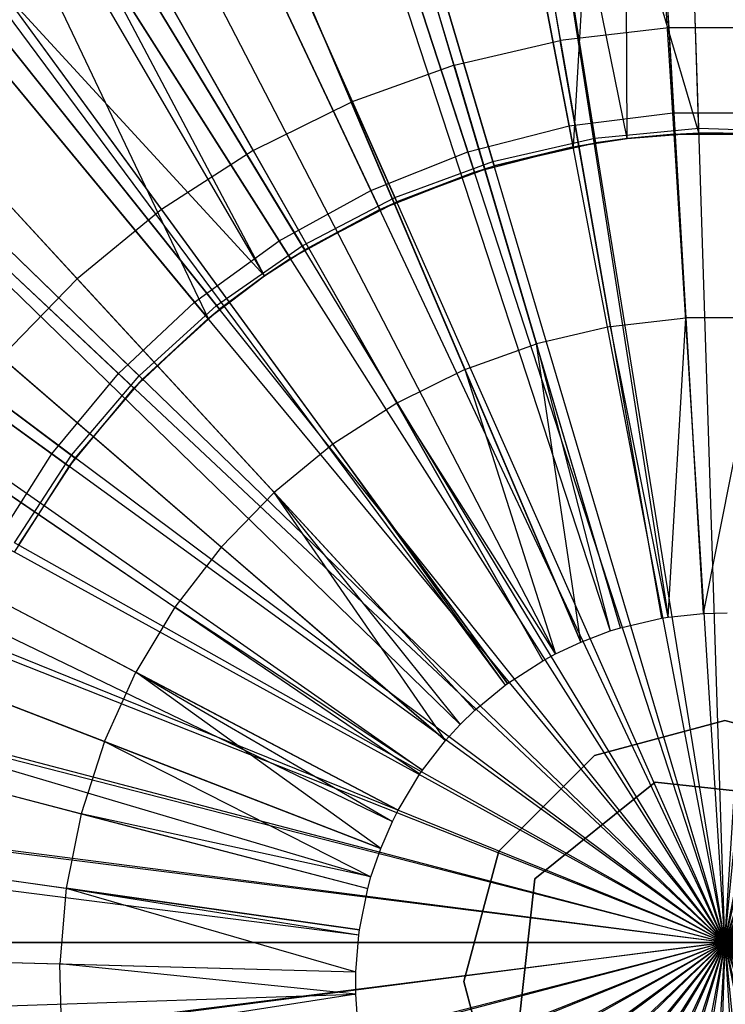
# Model space of a CAD drawing. Extents: x 0.2 to 40.1, y -6.7 to 6.7.
# Tile 135 of 256: x 13.051 to 13.394, y -3.436 to -2.958. Entities that reach past the tile are written whole.
import ezdxf

# ---------------------------------------------------------------- set-up
doc = ezdxf.new("R2010")
doc.units = 0
doc.header["$MEASUREMENT"] = 0
doc.layers.get('0').update_dxf_attribs({"color": 13, "linetype": 'CONTINUOUS'})

# ---------------------------------------------------------------- blocks, each defined once
blk = doc.blocks.new('SNOWBALL_XIV_PM3_STL')
at = {"color": 0}
for p, q in [((13.34148, -2.5409, 17.41894), (13.38302, -3.24637, 17.63547)), ((13.34148, -2.5409, 17.41894), (13.38302, -3.24637, 17.63547)), ((13.24102, -2.5526, 17.41894), (13.36271, -3.24874, 17.63547)), ((13.24102, -2.5526, 17.41894), (13.36271, -3.24874, 17.63547)), ((13.25702, -2.54996, 17.41894), (13.36594, -3.2482, 17.63547)), ((13.25702, -2.54996, 17.41894), (13.36594, -3.2482, 17.63547)), ((13.34279, -3.2534, 17.63547), (13.14255, -2.57568, 17.41894)), ((13.34279, -3.2534, 17.63547), (13.14255, -2.57568, 17.41894)), ((13.11839, -2.58319, 17.41894), (13.33791, -3.25492, 17.63547)), ((13.11839, -2.58319, 17.41894), (13.33791, -3.25492, 17.63547)), ((13.36821, -3.00337, 11.23052), (13.34318, -2.60555, 11.29552)), ((13.36821, -3.00337, 11.23052), (13.34318, -2.60555, 11.29552)), ((13.04734, -2.60983, 17.41894), (13.32354, -3.26031, 17.63547)), ((13.04734, -2.60983, 17.41894), (13.32354, -3.26031, 17.63547)), ((13.31792, -3.00972, 11.23052), (13.24322, -2.61817, 11.29552)), ((13.31792, -3.00972, 11.23052), (13.24322, -2.61817, 11.29552)), ((13.34381, -2.61561, 17.44026), (13.31985, -3.01983, 17.50395)), ((13.34381, -2.61561, 17.44026), (13.31985, -3.01983, 17.50395)), ((13.34614, -3.01573, 17.50395), (13.34381, -2.61561, 17.44026)), ((13.36885, -3.01364, 17.50395), (13.34381, -2.61561, 17.44026)), ((13.34614, -3.01573, 17.50395), (13.34381, -2.61561, 17.44026)), ((13.36885, -3.01364, 17.50395), (13.34381, -2.61561, 17.44026)), ((13.38087, -3.01078, 11.27369), (13.36836, -2.62073, 11.34106)), ((13.38087, -3.01078, 11.27369), (13.36836, -2.62073, 11.34106)), ((13.38094, -3.01307, 17.46458), (13.36844, -2.62297, 17.3975)), ((13.38094, -3.01307, 17.46458), (13.36844, -2.62297, 17.3975)), ((13.24511, -2.62808, 17.44026), (13.31985, -3.01983, 17.50395)), ((13.24511, -2.62808, 17.44026), (13.31985, -3.01983, 17.50395)), ((13.33041, -3.01565, 11.27369), (13.26812, -2.6304, 11.34106)), ((13.33041, -3.01565, 11.27369), (13.26812, -2.6304, 11.34106)), ((13.34614, -3.01573, 17.46458), (13.26848, -2.63261, 17.3975)), ((13.26848, -2.63261, 17.3975), (13.33077, -3.01791, 17.46458)), ((13.38094, -3.01307, 17.46458), (13.26848, -2.63261, 17.3975)), ((13.34614, -3.01573, 17.46458), (13.26848, -2.63261, 17.3975)), ((13.26848, -2.63261, 17.3975), (13.33077, -3.01791, 17.46458)), ((13.38094, -3.01307, 17.46458), (13.26848, -2.63261, 17.3975)), ((12.98689, -2.63823, 17.41894), (13.31132, -3.26606, 17.63547)), ((12.98689, -2.63823, 17.41894), (13.31132, -3.26606, 17.63547)), ((13.26882, -3.02233, 11.23052), (13.14564, -2.64323, 11.29552)), ((13.26882, -3.02233, 11.23052), (13.14564, -2.64323, 11.29552)), ((13.14876, -2.65282, 17.44026), (13.272, -3.03212, 17.50395)), ((13.14876, -2.65282, 17.44026), (13.272, -3.03212, 17.50395)), ((13.28098, -3.02693, 11.27369), (13.16994, -2.65281, 11.34106)), ((13.28098, -3.02693, 11.27369), (13.16994, -2.65281, 11.34106)), ((12.95666, -2.65461, 17.41894), (13.3052, -3.26937, 17.63547)), ((12.95666, -2.65461, 17.41894), (13.3052, -3.26937, 17.63547)), ((13.17058, -2.65496, 17.3975), (13.28163, -3.02912, 17.46458)), ((13.17058, -2.65496, 17.3975), (13.28163, -3.02912, 17.46458)), ((13.22169, -3.04099, 11.23052), (13.05197, -2.68032, 11.29552)), ((13.22169, -3.04099, 11.23052), (13.05197, -2.68032, 11.29552)), ((13.05626, -2.68944, 17.44026), (13.22607, -3.0503, 17.50395)), ((13.05626, -2.68944, 17.44026), (13.22607, -3.0503, 17.50395)), ((13.2334, -3.04444, 11.27369), (13.07544, -2.68759, 11.34106)), ((13.2334, -3.04444, 11.27369), (13.07544, -2.68759, 11.34106)), ((13.07634, -2.68964, 17.3975), (13.23433, -3.04653, 17.46458)), ((13.07634, -2.68964, 17.3975), (13.23433, -3.04653, 17.46458)), ((12.87166, -2.70943, 17.41894), (13.28801, -3.28045, 17.63547)), ((12.87166, -2.70943, 17.41894), (13.28801, -3.28045, 17.63547)), ((12.86591, -2.71366, 17.41894), (13.28685, -3.28131, 17.63547)), ((12.86591, -2.71366, 17.41894), (13.28685, -3.28131, 17.63547)), ((13.17727, -3.06541, 11.23052), (12.96368, -2.72885, 11.29552)), ((13.17727, -3.06541, 11.23052), (12.96368, -2.72885, 11.29552)), ((13.18845, -3.06789, 11.27369), (12.98615, -2.73417, 11.34106)), ((13.18845, -3.06789, 11.27369), (12.98615, -2.73417, 11.34106)), ((13.1701, -3.08249, 17.50395), (12.96908, -2.73736, 17.44026)), ((12.96908, -2.73736, 17.44026), (13.14282, -3.10313, 17.50395)), ((12.96908, -2.73736, 17.44026), (13.18278, -3.0741, 17.50395)), ((13.1701, -3.08249, 17.50395), (12.96908, -2.73736, 17.44026)), ((12.96908, -2.73736, 17.44026), (13.18278, -3.0741, 17.50395)), ((12.96908, -2.73736, 17.44026), (13.14282, -3.10313, 17.50395)), ((12.98731, -2.73608, 17.3975), (13.18964, -3.06984, 17.46458)), ((13.1701, -3.08249, 17.46458), (12.98731, -2.73608, 17.3975)), ((12.98731, -2.73608, 17.3975), (13.18964, -3.06984, 17.46458)), ((13.1701, -3.08249, 17.46458), (12.98731, -2.73608, 17.3975)), ((12.79347, -2.77359, 17.41894), (13.2722, -3.29343, 17.63547)), ((12.79347, -2.77359, 17.41894), (13.2722, -3.29343, 17.63547)), ((13.13626, -3.0952, 11.23052), (12.88217, -2.78807, 11.29552)), ((13.13626, -3.0952, 11.23052), (12.88217, -2.78807, 11.29552)), ((13.14687, -3.09689, 11.27369), (12.90356, -2.79179, 11.34106)), ((13.14687, -3.09689, 11.27369), (12.90356, -2.79179, 11.34106)), ((12.8886, -2.79584, 17.44026), (13.14282, -3.10313, 17.50395)), ((12.8886, -2.79584, 17.44026), (13.14282, -3.10313, 17.50395)), ((13.1701, -3.08249, 17.46458), (12.90495, -2.79353, 17.3975)), ((12.90495, -2.79353, 17.3975), (13.1483, -3.09868, 17.46458)), ((12.90495, -2.79353, 17.3975), (13.1483, -3.09868, 17.46458)), ((13.1701, -3.08249, 17.46458), (12.90495, -2.79353, 17.3975)), ((12.75861, -2.80751, 17.41894), (13.26515, -3.30029, 17.63547)), ((12.75861, -2.80751, 17.41894), (13.26515, -3.30029, 17.63547)), ((13.35817, -2.82422, 17.53297), (13.36628, -2.96204, 17.5748)), ((13.35817, -2.82422, 17.53297), (13.36628, -2.96204, 17.5748)), ((13.28989, -2.83217, 17.53297), (13.31366, -2.96817, 17.5748)), ((13.28989, -2.83217, 17.53297), (13.31366, -2.96817, 17.5748)), ((12.72311, -2.84624, 17.41894), (13.25797, -3.30812, 17.63547)), ((12.72311, -2.84624, 17.41894), (13.25797, -3.30812, 17.63547)), ((13.26209, -2.98026, 17.5748), (13.22297, -2.84786, 17.53297)), ((13.26209, -2.98026, 17.5748), (13.22297, -2.84786, 17.53297)), ((13.09931, -3.1299, 11.23052), (12.80873, -2.85704, 11.29552)), ((13.09931, -3.1299, 11.23052), (12.80873, -2.85704, 11.29552)), ((13.10934, -3.13098, 11.27369), (12.82901, -2.85949, 11.34106)), ((13.10934, -3.13098, 11.27369), (12.82901, -2.85949, 11.34106)), ((12.83062, -2.86105, 17.3975), (13.11099, -3.13257, 17.46458)), ((12.83062, -2.86105, 17.3975), (13.11099, -3.13257, 17.46458)), ((12.81608, -2.86394, 17.44026), (13.10681, -3.13695, 17.50395)), ((12.81608, -2.86394, 17.44026), (13.10681, -3.13695, 17.50395)), ((13.15827, -2.87107, 17.53297), (13.21223, -2.99814, 17.5748)), ((13.15827, -2.87107, 17.53297), (13.21223, -2.99814, 17.5748)), ((13.16473, -3.0216, 17.5748), (13.09663, -2.9015, 17.53297)), ((13.16473, -3.0216, 17.5748), (13.09663, -2.9015, 17.53297)), ((12.66775, -2.91736, 17.41894), (13.24678, -3.3225, 17.63547)), ((12.66775, -2.91736, 17.41894), (13.24678, -3.3225, 17.63547)), ((12.66148, -2.92644, 17.41894), (13.24551, -3.32434, 17.63547)), ((12.66148, -2.92644, 17.41894), (13.24551, -3.32434, 17.63547)), ((13.06699, -3.16896, 11.23052), (12.74451, -2.93466, 11.29552)), ((13.06699, -3.16896, 11.23052), (12.74451, -2.93466, 11.29552)), ((13.07648, -3.16958, 11.27369), (12.76373, -2.93617, 11.34106)), ((13.07648, -3.16958, 11.27369), (12.76373, -2.93617, 11.34106)), ((12.76552, -2.93751, 17.3975), (13.07831, -3.17095, 17.46458)), ((12.76552, -2.93751, 17.3975), (13.07831, -3.17095, 17.46458)), ((13.03887, -2.93876, 17.53297), (13.12021, -3.05031, 17.5748)), ((13.03887, -2.93876, 17.53297), (13.12021, -3.05031, 17.5748)), ((12.75267, -2.94059, 17.44026), (13.07532, -3.17501, 17.50395)), ((12.75267, -2.94059, 17.44026), (13.07532, -3.17501, 17.50395)), ((13.36628, -2.96204, 17.5748), (13.31366, -2.96817, 17.5748)), ((13.36628, -2.96204, 17.5748), (13.31366, -2.96817, 17.5748)), ((13.41925, -2.96196, 17.5748), (13.36628, -2.96204, 17.5748)), ((13.41925, -2.96196, 17.5748), (13.36628, -2.96204, 17.5748)), ((13.36628, -2.96204, 17.5748), (13.37457, -3.10286, 17.60901)), ((13.36628, -2.96204, 17.5748), (13.37457, -3.10286, 17.60901)), ((13.26209, -2.98026, 17.5748), (13.31366, -2.96817, 17.5748)), ((13.26209, -2.98026, 17.5748), (13.31366, -2.96817, 17.5748)), ((13.33795, -3.10713, 17.60901), (13.31366, -2.96817, 17.5748)), ((13.33795, -3.10713, 17.60901), (13.31366, -2.96817, 17.5748)), ((12.98574, -2.98236, 17.53297), (13.07926, -3.08391, 17.5748)), ((12.98574, -2.98236, 17.53297), (13.07926, -3.08391, 17.5748)), ((13.26209, -2.98026, 17.5748), (13.21223, -2.99814, 17.5748)), ((13.26209, -2.98026, 17.5748), (13.21223, -2.99814, 17.5748)), ((13.26209, -2.98026, 17.5748), (13.30206, -3.11554, 17.60901)), ((13.26209, -2.98026, 17.5748), (13.30206, -3.11554, 17.60901)), ((13.16473, -3.0216, 17.5748), (13.21223, -2.99814, 17.5748)), ((13.16473, -3.0216, 17.5748), (13.21223, -2.99814, 17.5748)), ((13.26736, -3.12799, 17.60901), (13.21223, -2.99814, 17.5748)), ((13.26736, -3.12799, 17.60901), (13.21223, -2.99814, 17.5748)), ((13.31792, -3.00972, 11.23052), (13.36821, -3.00337, 11.23052)), ((13.31792, -3.00972, 11.23052), (13.36821, -3.00337, 11.23052)), ((13.36821, -3.00337, 11.23052), (13.4189, -3.00337, 11.23052)), ((13.39355, -3.40622, 11.21703), (13.36821, -3.00337, 11.23052)), ((13.39355, -3.40622, 11.21703), (13.36821, -3.00337, 11.23052)), ((13.36821, -3.00337, 11.23052), (13.4189, -3.00337, 11.23052)), ((13.39355, -3.40622, 11.21703), (13.4189, -3.00337, 11.23052)), ((13.39355, -3.40622, 11.21703), (13.4189, -3.00337, 11.23052)), ((13.26882, -3.02233, 11.23052), (13.31792, -3.00972, 11.23052)), ((13.26882, -3.02233, 11.23052), (13.31792, -3.00972, 11.23052)), ((13.39355, -3.40622, 11.21703), (13.31792, -3.00972, 11.23052)), ((13.39355, -3.40622, 11.21703), (13.31792, -3.00972, 11.23052)), ((13.33041, -3.01565, 11.27369), (13.38087, -3.01078, 11.27369)), ((13.33041, -3.01565, 11.27369), (13.38087, -3.01078, 11.27369)), ((13.38087, -3.01078, 11.27369), (13.43154, -3.01241, 11.27369)), ((13.39355, -3.40622, 11.2564), (13.38087, -3.01078, 11.27369)), ((13.38087, -3.01078, 11.27369), (13.43154, -3.01241, 11.27369)), ((13.39355, -3.40622, 11.2564), (13.38087, -3.01078, 11.27369)), ((13.39355, -3.40622, 11.21703), (13.46919, -3.00972, 11.23052)), ((13.39355, -3.40622, 11.21703), (13.46919, -3.00972, 11.23052)), ((12.6094, -3.01314, 17.41894), (13.23498, -3.34187, 17.63547)), ((12.6094, -3.01314, 17.41894), (13.23498, -3.34187, 17.63547)), ((13.28098, -3.02693, 11.27369), (13.33041, -3.01565, 11.27369)), ((13.28098, -3.02693, 11.27369), (13.33041, -3.01565, 11.27369)), ((13.31985, -3.01983, 17.50395), (13.34614, -3.01573, 17.50395)), ((13.31985, -3.01983, 17.50395), (13.34614, -3.01573, 17.50395)), ((13.39355, -3.40622, 11.2564), (13.33041, -3.01565, 11.27369)), ((13.39355, -3.40622, 11.2564), (13.33041, -3.01565, 11.27369)), ((13.34614, -3.01573, 17.50395), (13.33077, -3.01791, 17.46458)), ((13.33077, -3.01791, 17.46458), (13.34614, -3.01573, 17.46458)), ((13.34614, -3.01573, 17.50395), (13.33077, -3.01791, 17.46458)), ((13.33077, -3.01791, 17.46458), (13.34614, -3.01573, 17.46458)), ((13.34614, -3.01573, 17.46458), (13.38094, -3.01307, 17.46458)), ((13.34614, -3.01573, 17.46458), (13.38094, -3.01307, 17.46458)), ((13.34614, -3.01573, 17.50395), (13.36885, -3.01364, 17.50395)), ((13.36885, -3.01364, 17.50395), (13.34614, -3.01573, 17.46458)), ((13.34614, -3.01573, 17.50395), (13.36885, -3.01364, 17.50395)), ((13.36885, -3.01364, 17.50395), (13.34614, -3.01573, 17.46458)), ((13.34614, -3.01573, 17.50395), (13.34614, -3.01573, 17.46458)), ((13.34614, -3.01573, 17.50395), (13.34614, -3.01573, 17.46458)), ((13.36885, -3.01364, 17.50395), (13.38094, -3.01307, 17.46458)), ((13.36885, -3.01364, 17.50395), (13.38094, -3.01307, 17.46458)), ((13.36885, -3.01364, 17.50395), (13.41825, -3.01364, 17.50395)), ((13.36885, -3.01364, 17.50395), (13.41825, -3.01364, 17.50395)), ((13.41825, -3.01364, 17.50395), (13.38094, -3.01307, 17.46458)), ((13.41825, -3.01364, 17.50395), (13.38094, -3.01307, 17.46458)), ((13.38094, -3.01307, 17.46458), (13.43132, -3.01468, 17.46458)), ((13.38094, -3.01307, 17.46458), (13.43132, -3.01468, 17.46458)), ((13.39355, -3.40622, 11.2564), (13.43154, -3.01241, 11.27369)), ((13.39355, -3.40622, 11.2564), (13.43154, -3.01241, 11.27369)), ((13.272, -3.03212, 17.50395), (13.31985, -3.01983, 17.50395)), ((13.272, -3.03212, 17.50395), (13.31985, -3.01983, 17.50395)), ((13.28163, -3.02912, 17.46458), (13.33077, -3.01791, 17.46458)), ((13.28163, -3.02912, 17.46458), (13.33077, -3.01791, 17.46458)), ((13.31985, -3.01983, 17.50395), (13.28163, -3.02912, 17.46458)), ((13.31985, -3.01983, 17.50395), (13.28163, -3.02912, 17.46458)), ((13.31985, -3.01983, 17.50395), (13.33077, -3.01791, 17.46458)), ((13.31985, -3.01983, 17.50395), (13.33077, -3.01791, 17.46458)), ((13.39355, -3.40622, 11.2564), (13.48159, -3.0205, 11.27369)), ((13.39355, -3.40622, 11.2564), (13.48159, -3.0205, 11.27369)), ((13.16473, -3.0216, 17.5748), (13.12021, -3.05031, 17.5748)), ((13.16473, -3.0216, 17.5748), (13.12021, -3.05031, 17.5748)), ((13.16473, -3.0216, 17.5748), (13.2343, -3.14431, 17.60901)), ((13.16473, -3.0216, 17.5748), (13.2343, -3.14431, 17.60901)), ((13.22169, -3.04099, 11.23052), (13.26882, -3.02233, 11.23052)), ((13.22169, -3.04099, 11.23052), (13.26882, -3.02233, 11.23052)), ((13.39355, -3.40622, 11.21703), (13.26882, -3.02233, 11.23052)), ((13.39355, -3.40622, 11.21703), (13.26882, -3.02233, 11.23052)), ((13.39355, -3.40622, 11.21703), (13.51829, -3.02233, 11.23052)), ((13.39355, -3.40622, 11.21703), (13.51829, -3.02233, 11.23052)), ((13.2334, -3.04444, 11.27369), (13.28098, -3.02693, 11.27369)), ((13.2334, -3.04444, 11.27369), (13.28098, -3.02693, 11.27369)), ((13.23433, -3.04653, 17.46458), (13.28163, -3.02912, 17.46458)), ((13.23433, -3.04653, 17.46458), (13.28163, -3.02912, 17.46458)), ((13.272, -3.03212, 17.50395), (13.28163, -3.02912, 17.46458)), ((13.272, -3.03212, 17.50395), (13.28163, -3.02912, 17.46458)), ((13.39355, -3.40622, 11.2564), (13.28098, -3.02693, 11.27369)), ((13.39355, -3.40622, 11.2564), (13.28098, -3.02693, 11.27369)), ((13.22607, -3.0503, 17.50395), (13.272, -3.03212, 17.50395)), ((13.22607, -3.0503, 17.50395), (13.272, -3.03212, 17.50395)), ((13.272, -3.03212, 17.50395), (13.23433, -3.04653, 17.46458)), ((13.272, -3.03212, 17.50395), (13.23433, -3.04653, 17.46458)), ((13.39355, -3.40622, 11.2564), (13.53019, -3.03492, 11.27369)), ((13.39355, -3.40622, 11.2564), (13.53019, -3.03492, 11.27369)), ((12.59568, -3.04037, 17.41894), (13.23221, -3.34738, 17.63547)), ((12.59568, -3.04037, 17.41894), (13.23221, -3.34738, 17.63547)), ((13.17727, -3.06541, 11.23052), (13.22169, -3.04099, 11.23052)), ((13.17727, -3.06541, 11.23052), (13.22169, -3.04099, 11.23052)), ((13.18845, -3.06789, 11.27369), (13.2334, -3.04444, 11.27369)), ((13.18845, -3.06789, 11.27369), (13.2334, -3.04444, 11.27369)), ((13.39355, -3.40622, 11.21703), (13.22169, -3.04099, 11.23052)), ((13.39355, -3.40622, 11.21703), (13.22169, -3.04099, 11.23052)), ((13.39355, -3.40622, 11.2564), (13.2334, -3.04444, 11.27369)), ((13.39355, -3.40622, 11.2564), (13.2334, -3.04444, 11.27369)), ((13.39355, -3.40622, 11.21703), (13.56542, -3.04099, 11.23052)), ((13.39355, -3.40622, 11.21703), (13.56542, -3.04099, 11.23052)), ((13.18964, -3.06984, 17.46458), (13.23433, -3.04653, 17.46458)), ((13.18964, -3.06984, 17.46458), (13.23433, -3.04653, 17.46458)), ((13.22607, -3.0503, 17.50395), (13.23433, -3.04653, 17.46458)), ((13.22607, -3.0503, 17.50395), (13.23433, -3.04653, 17.46458)), ((13.12021, -3.05031, 17.5748), (13.07926, -3.08391, 17.5748)), ((13.12021, -3.05031, 17.5748), (13.07926, -3.08391, 17.5748)), ((13.12021, -3.05031, 17.5748), (13.20332, -3.16429, 17.60901)), ((13.12021, -3.05031, 17.5748), (13.20332, -3.16429, 17.60901)), ((13.18278, -3.0741, 17.50395), (13.22607, -3.0503, 17.50395)), ((13.18278, -3.0741, 17.50395), (13.22607, -3.0503, 17.50395)), ((13.22607, -3.0503, 17.50395), (13.18964, -3.06984, 17.46458)), ((13.22607, -3.0503, 17.50395), (13.18964, -3.06984, 17.46458)), ((13.39355, -3.40622, 11.2564), (13.57655, -3.05544, 11.27369)), ((13.39355, -3.40622, 11.2564), (13.57655, -3.05544, 11.27369)), ((13.13626, -3.0952, 11.23052), (13.17727, -3.06541, 11.23052)), ((13.13626, -3.0952, 11.23052), (13.17727, -3.06541, 11.23052)), ((13.14687, -3.09689, 11.27369), (13.18845, -3.06789, 11.27369)), ((13.14687, -3.09689, 11.27369), (13.18845, -3.06789, 11.27369)), ((13.39355, -3.40622, 11.21703), (13.17727, -3.06541, 11.23052)), ((13.39355, -3.40622, 11.21703), (13.17727, -3.06541, 11.23052)), ((13.39355, -3.40622, 11.2564), (13.18845, -3.06789, 11.27369)), ((13.39355, -3.40622, 11.2564), (13.18845, -3.06789, 11.27369)), ((13.39355, -3.40622, 11.21703), (13.60984, -3.06541, 11.23052)), ((13.39355, -3.40622, 11.21703), (13.60984, -3.06541, 11.23052)), ((13.1701, -3.08249, 17.46458), (13.18964, -3.06984, 17.46458)), ((13.1701, -3.08249, 17.46458), (13.18964, -3.06984, 17.46458)), ((13.1701, -3.08249, 17.50395), (13.18278, -3.0741, 17.50395)), ((13.18278, -3.0741, 17.50395), (13.1701, -3.08249, 17.46458)), ((13.18278, -3.0741, 17.50395), (13.1701, -3.08249, 17.46458)), ((13.1701, -3.08249, 17.50395), (13.18278, -3.0741, 17.50395)), ((13.18278, -3.0741, 17.50395), (13.18964, -3.06984, 17.46458)), ((13.18278, -3.0741, 17.50395), (13.18964, -3.06984, 17.46458)), ((13.14282, -3.10313, 17.50395), (13.1701, -3.08249, 17.50395)), ((13.14282, -3.10313, 17.50395), (13.1701, -3.08249, 17.50395)), ((13.1701, -3.08249, 17.50395), (13.1483, -3.09868, 17.46458)), ((13.1483, -3.09868, 17.46458), (13.1701, -3.08249, 17.46458)), ((13.1701, -3.08249, 17.50395), (13.1483, -3.09868, 17.46458)), ((13.1483, -3.09868, 17.46458), (13.1701, -3.08249, 17.46458)), ((13.1701, -3.08249, 17.50395), (13.1701, -3.08249, 17.46458)), ((13.1701, -3.08249, 17.50395), (13.1701, -3.08249, 17.46458)), ((13.39355, -3.40622, 11.2564), (13.61991, -3.08172, 11.27369)), ((13.39355, -3.40622, 11.2564), (13.61991, -3.08172, 11.27369)), ((13.07926, -3.08391, 17.5748), (13.0424, -3.12197, 17.5748)), ((13.07926, -3.08391, 17.5748), (13.0424, -3.12197, 17.5748)), ((13.07926, -3.08391, 17.5748), (13.17482, -3.18768, 17.60901)), ((13.07926, -3.08391, 17.5748), (13.17482, -3.18768, 17.60901)), ((13.09931, -3.1299, 11.23052), (13.13626, -3.0952, 11.23052)), ((13.09931, -3.1299, 11.23052), (13.13626, -3.0952, 11.23052)), ((13.10934, -3.13098, 11.27369), (13.14687, -3.09689, 11.27369)), ((13.10934, -3.13098, 11.27369), (13.14687, -3.09689, 11.27369)), ((13.39355, -3.40622, 11.21703), (13.13626, -3.0952, 11.23052)), ((13.39355, -3.40622, 11.21703), (13.13626, -3.0952, 11.23052)), ((13.39355, -3.40622, 11.2564), (13.14687, -3.09689, 11.27369)), ((13.39355, -3.40622, 11.2564), (13.14687, -3.09689, 11.27369)), ((13.39355, -3.40622, 11.21703), (13.65085, -3.0952, 11.23052)), ((13.39355, -3.40622, 11.21703), (13.65085, -3.0952, 11.23052)), ((13.11099, -3.13257, 17.46458), (13.1483, -3.09868, 17.46458)), ((13.11099, -3.13257, 17.46458), (13.1483, -3.09868, 17.46458)), ((13.14282, -3.10313, 17.50395), (13.1483, -3.09868, 17.46458)), ((13.14282, -3.10313, 17.50395), (13.1483, -3.09868, 17.46458)), ((13.41144, -3.1028, 17.60901), (13.37457, -3.10286, 17.60901)), ((13.41144, -3.1028, 17.60901), (13.37457, -3.10286, 17.60901)), ((13.41144, -3.1028, 17.60901), (13.38302, -3.24637, 17.63547)), ((13.41144, -3.1028, 17.60901), (13.38302, -3.24637, 17.63547)), ((12.56754, -3.10521, 17.41894), (13.22651, -3.36049, 17.63547)), ((12.56754, -3.10521, 17.41894), (13.22651, -3.36049, 17.63547)), ((13.10681, -3.13695, 17.50395), (13.14282, -3.10313, 17.50395)), ((13.10681, -3.13695, 17.50395), (13.14282, -3.10313, 17.50395)), ((13.14282, -3.10313, 17.50395), (13.11099, -3.13257, 17.46458)), ((13.14282, -3.10313, 17.50395), (13.11099, -3.13257, 17.46458)), ((13.33795, -3.10713, 17.60901), (13.30206, -3.11554, 17.60901)), ((13.33795, -3.10713, 17.60901), (13.30206, -3.11554, 17.60901)), ((13.33795, -3.10713, 17.60901), (13.37457, -3.10286, 17.60901)), ((13.33795, -3.10713, 17.60901), (13.37457, -3.10286, 17.60901)), ((13.33795, -3.10713, 17.60901), (13.36271, -3.24874, 17.63547)), ((13.36594, -3.2482, 17.63547), (13.33795, -3.10713, 17.60901)), ((13.33795, -3.10713, 17.60901), (13.36271, -3.24874, 17.63547)), ((13.36594, -3.2482, 17.63547), (13.33795, -3.10713, 17.60901)), ((13.36594, -3.2482, 17.63547), (13.37457, -3.10286, 17.60901)), ((13.36594, -3.2482, 17.63547), (13.37457, -3.10286, 17.60901)), ((13.37457, -3.10286, 17.60901), (13.38302, -3.24637, 17.63547)), ((13.37457, -3.10286, 17.60901), (13.38302, -3.24637, 17.63547)), ((13.26736, -3.12799, 17.60901), (13.30206, -3.11554, 17.60901)), ((13.26736, -3.12799, 17.60901), (13.30206, -3.11554, 17.60901)), ((13.34279, -3.2534, 17.63547), (13.30206, -3.11554, 17.60901)), ((13.30206, -3.11554, 17.60901), (13.33791, -3.25492, 17.63547)), ((13.34279, -3.2534, 17.63547), (13.30206, -3.11554, 17.60901)), ((13.32354, -3.26031, 17.63547), (13.30206, -3.11554, 17.60901)), ((13.32354, -3.26031, 17.63547), (13.30206, -3.11554, 17.60901)), ((13.30206, -3.11554, 17.60901), (13.33791, -3.25492, 17.63547)), ((13.39355, -3.40622, 11.2564), (13.65954, -3.11333, 11.27369)), ((13.39355, -3.40622, 11.2564), (13.65954, -3.11333, 11.27369)), ((13.14917, -3.21416, 17.60901), (13.0424, -3.12197, 17.5748)), ((13.14917, -3.21416, 17.60901), (13.0424, -3.12197, 17.5748)), ((13.06699, -3.16896, 11.23052), (13.09931, -3.1299, 11.23052)), ((13.06699, -3.16896, 11.23052), (13.09931, -3.1299, 11.23052)), ((13.07648, -3.16958, 11.27369), (13.10934, -3.13098, 11.27369)), ((13.07648, -3.16958, 11.27369), (13.10934, -3.13098, 11.27369)), ((13.39355, -3.40622, 11.21703), (13.09931, -3.1299, 11.23052)), ((13.39355, -3.40622, 11.21703), (13.09931, -3.1299, 11.23052)), ((13.39355, -3.40622, 11.2564), (13.10934, -3.13098, 11.27369)), ((13.39355, -3.40622, 11.2564), (13.10934, -3.13098, 11.27369)), ((13.26736, -3.12799, 17.60901), (13.2343, -3.14431, 17.60901)), ((13.26736, -3.12799, 17.60901), (13.2343, -3.14431, 17.60901)), ((13.32354, -3.26031, 17.63547), (13.26736, -3.12799, 17.60901)), ((13.26736, -3.12799, 17.60901), (13.31132, -3.26606, 17.63547)), ((13.26736, -3.12799, 17.60901), (13.31132, -3.26606, 17.63547)), ((13.32354, -3.26031, 17.63547), (13.26736, -3.12799, 17.60901)), ((13.39355, -3.40622, 11.21703), (13.6878, -3.1299, 11.23052)), ((13.39355, -3.40622, 11.21703), (13.6878, -3.1299, 11.23052)), ((13.07831, -3.17095, 17.46458), (13.11099, -3.13257, 17.46458)), ((13.07831, -3.17095, 17.46458), (13.11099, -3.13257, 17.46458)), ((13.10681, -3.13695, 17.50395), (13.11099, -3.13257, 17.46458)), ((13.10681, -3.13695, 17.50395), (13.11099, -3.13257, 17.46458)), ((13.07532, -3.17501, 17.50395), (13.10681, -3.13695, 17.50395)), ((13.07532, -3.17501, 17.50395), (13.10681, -3.13695, 17.50395)), ((13.10681, -3.13695, 17.50395), (13.07831, -3.17095, 17.46458)), ((13.10681, -3.13695, 17.50395), (13.07831, -3.17095, 17.46458)), ((13.2343, -3.14431, 17.60901), (13.20332, -3.16429, 17.60901)), ((13.2343, -3.14431, 17.60901), (13.20332, -3.16429, 17.60901)), ((13.2343, -3.14431, 17.60901), (13.3052, -3.26937, 17.63547)), ((13.31132, -3.26606, 17.63547), (13.2343, -3.14431, 17.60901)), ((13.2343, -3.14431, 17.60901), (13.3052, -3.26937, 17.63547)), ((13.31132, -3.26606, 17.63547), (13.2343, -3.14431, 17.60901)), ((13.39355, -3.40622, 11.2564), (13.69481, -3.14975, 11.27369)), ((13.39355, -3.40622, 11.2564), (13.69481, -3.14975, 11.27369)), ((13.01013, -3.16397, 17.5748), (13.12671, -3.2434, 17.60901)), ((13.01013, -3.16397, 17.5748), (13.12671, -3.2434, 17.60901)), ((13.20332, -3.16429, 17.60901), (13.17482, -3.18768, 17.60901)), ((13.20332, -3.16429, 17.60901), (13.17482, -3.18768, 17.60901)), ((13.28801, -3.28045, 17.63547), (13.20332, -3.16429, 17.60901)), ((13.20332, -3.16429, 17.60901), (13.28685, -3.28131, 17.63547)), ((13.28801, -3.28045, 17.63547), (13.20332, -3.16429, 17.60901)), ((13.20332, -3.16429, 17.60901), (13.28685, -3.28131, 17.63547)), ((13.03983, -3.21176, 11.23052), (13.06699, -3.16896, 11.23052)), ((13.03983, -3.21176, 11.23052), (13.06699, -3.16896, 11.23052)), ((13.04882, -3.21207, 11.27369), (13.07648, -3.16958, 11.27369)), ((13.04882, -3.21207, 11.27369), (13.07648, -3.16958, 11.27369)), ((13.39355, -3.40622, 11.21703), (13.06699, -3.16896, 11.23052)), ((13.39355, -3.40622, 11.21703), (13.06699, -3.16896, 11.23052)), ((13.39355, -3.40622, 11.2564), (13.07648, -3.16958, 11.27369)), ((13.39355, -3.40622, 11.2564), (13.07648, -3.16958, 11.27369)), ((13.39355, -3.40622, 11.21703), (13.72011, -3.16896, 11.23052)), ((13.39355, -3.40622, 11.21703), (13.72011, -3.16896, 11.23052)), ((12.54428, -3.17334, 17.41894), (13.22181, -3.37427, 17.63547)), ((12.54428, -3.17334, 17.41894), (13.22181, -3.37427, 17.63547)), ((13.05082, -3.21319, 17.46458), (13.07831, -3.17095, 17.46458)), ((13.05082, -3.21319, 17.46458), (13.07831, -3.17095, 17.46458)), ((13.07532, -3.17501, 17.50395), (13.07831, -3.17095, 17.46458)), ((13.07532, -3.17501, 17.50395), (13.07831, -3.17095, 17.46458)), ((13.04885, -3.21672, 17.50395), (13.07532, -3.17501, 17.50395)), ((13.04885, -3.21672, 17.50395), (13.07532, -3.17501, 17.50395)), ((13.07532, -3.17501, 17.50395), (13.05082, -3.21319, 17.46458)), ((13.07532, -3.17501, 17.50395), (13.05082, -3.21319, 17.46458)), ((13.14917, -3.21416, 17.60901), (13.17482, -3.18768, 17.60901)), ((13.14917, -3.21416, 17.60901), (13.17482, -3.18768, 17.60901)), ((13.2722, -3.29343, 17.63547), (13.17482, -3.18768, 17.60901)), ((13.17482, -3.18768, 17.60901), (13.26515, -3.30029, 17.63547)), ((13.2722, -3.29343, 17.63547), (13.17482, -3.18768, 17.60901)), ((13.25797, -3.30812, 17.63547), (13.17482, -3.18768, 17.60901)), ((13.25797, -3.30812, 17.63547), (13.17482, -3.18768, 17.60901)), ((13.17482, -3.18768, 17.60901), (13.26515, -3.30029, 17.63547)), ((13.39355, -3.40622, 11.2564), (13.72514, -3.19038, 11.27369)), ((13.39355, -3.40622, 11.2564), (13.72514, -3.19038, 11.27369)), ((12.53645, -3.20145, 17.41894), (13.22023, -3.37995, 17.63547)), ((12.53645, -3.20145, 17.41894), (13.22023, -3.37995, 17.63547)), ((12.98285, -3.20938, 17.5748), (13.10772, -3.275, 17.60901)), ((12.98285, -3.20938, 17.5748), (13.10772, -3.275, 17.60901)), ((13.39355, -3.40622, 11.21703), (13.03983, -3.21176, 11.23052)), ((13.39355, -3.40622, 11.21703), (13.03983, -3.21176, 11.23052)), ((13.39355, -3.40622, 11.2564), (13.04882, -3.21207, 11.27369)), ((13.39355, -3.40622, 11.2564), (13.04882, -3.21207, 11.27369)), ((13.39355, -3.40622, 11.21703), (13.74727, -3.21176, 11.23052)), ((13.39355, -3.40622, 11.21703), (13.74727, -3.21176, 11.23052)), ((13.14917, -3.21416, 17.60901), (13.12671, -3.2434, 17.60901)), ((13.14917, -3.21416, 17.60901), (13.12671, -3.2434, 17.60901)), ((13.25797, -3.30812, 17.63547), (13.14917, -3.21416, 17.60901)), ((13.25797, -3.30812, 17.63547), (13.14917, -3.21416, 17.60901)), ((13.39355, -3.40622, 11.2564), (13.75001, -3.23456, 11.27369)), ((13.39355, -3.40622, 11.2564), (13.75001, -3.23456, 11.27369)), ((13.12671, -3.2434, 17.60901), (13.10772, -3.275, 17.60901)), ((13.12671, -3.2434, 17.60901), (13.10772, -3.275, 17.60901)), ((13.24678, -3.3225, 17.63547), (13.12671, -3.2434, 17.60901)), ((13.12671, -3.2434, 17.60901), (13.24551, -3.32434, 17.63547)), ((13.24678, -3.3225, 17.63547), (13.12671, -3.2434, 17.60901)), ((13.12671, -3.2434, 17.60901), (13.24551, -3.32434, 17.63547)), ((13.38302, -3.24637, 17.63547), (13.39469, -3.24607, 17.63547)), ((13.38302, -3.24637, 17.63547), (13.39469, -3.24607, 17.63547)), ((13.34279, -3.2534, 17.63547), (13.36271, -3.24874, 17.63547)), ((13.34279, -3.2534, 17.63547), (13.36271, -3.24874, 17.63547)), ((13.36271, -3.24874, 17.63547), (13.36594, -3.2482, 17.63547)), ((13.36271, -3.24874, 17.63547), (13.36594, -3.2482, 17.63547)), ((13.36594, -3.2482, 17.63547), (13.38302, -3.24637, 17.63547)), ((13.36594, -3.2482, 17.63547), (13.38302, -3.24637, 17.63547)), ((13.32354, -3.26031, 17.63547), (13.33791, -3.25492, 17.63547)), ((13.32354, -3.26031, 17.63547), (13.33791, -3.25492, 17.63547)), ((13.33791, -3.25492, 17.63547), (13.34279, -3.2534, 17.63547)), ((13.33791, -3.25492, 17.63547), (13.34279, -3.2534, 17.63547)), ((13.09246, -3.30856, 17.60901), (12.96093, -3.2576, 17.5748)), ((13.09246, -3.30856, 17.60901), (12.96093, -3.2576, 17.5748)), ((13.39355, -3.40622, 11.21703), (13.01825, -3.25763, 11.23052)), ((13.39355, -3.40622, 11.21703), (13.01825, -3.25763, 11.23052)), ((13.39355, -3.40622, 11.2564), (13.02682, -3.25775, 11.27369)), ((13.39355, -3.40622, 11.2564), (13.02682, -3.25775, 11.27369)), ((13.31132, -3.26606, 17.63547), (13.32354, -3.26031, 17.63547)), ((13.31132, -3.26606, 17.63547), (13.32354, -3.26031, 17.63547)), ((13.39355, -3.40622, 11.21703), (13.76886, -3.25763, 11.23052)), ((13.39355, -3.40622, 11.21703), (13.76886, -3.25763, 11.23052)), ((13.28801, -3.28045, 17.63547), (13.3052, -3.26937, 17.63547)), ((13.28801, -3.28045, 17.63547), (13.3052, -3.26937, 17.63547)), ((13.3052, -3.26937, 17.63547), (13.31132, -3.26606, 17.63547)), ((13.3052, -3.26937, 17.63547), (13.31132, -3.26606, 17.63547)), ((13.09246, -3.30856, 17.60901), (13.10772, -3.275, 17.60901)), ((13.09246, -3.30856, 17.60901), (13.10772, -3.275, 17.60901)), ((13.23498, -3.34187, 17.63547), (13.10772, -3.275, 17.60901)), ((13.10772, -3.275, 17.60901), (13.23221, -3.34738, 17.63547)), ((13.23498, -3.34187, 17.63547), (13.10772, -3.275, 17.60901)), ((13.22651, -3.36049, 17.63547), (13.10772, -3.275, 17.60901)), ((13.22651, -3.36049, 17.63547), (13.10772, -3.275, 17.60901)), ((13.10772, -3.275, 17.60901), (13.23221, -3.34738, 17.63547)), ((13.2722, -3.29343, 17.63547), (13.28685, -3.28131, 17.63547)), ((13.2722, -3.29343, 17.63547), (13.28685, -3.28131, 17.63547)), ((13.28685, -3.28131, 17.63547), (13.28801, -3.28045, 17.63547)), ((13.28685, -3.28131, 17.63547), (13.28801, -3.28045, 17.63547)), ((13.39355, -3.40622, 11.2564), (13.76904, -3.28155, 11.27369)), ((13.39355, -3.40622, 11.2564), (13.76904, -3.28155, 11.27369)), ((13.26515, -3.30029, 17.63547), (13.2722, -3.29343, 17.63547)), ((13.26515, -3.30029, 17.63547), (13.2722, -3.29343, 17.63547)), ((13.39355, -3.29843, 50.87138), (13.33017, -3.31541, 50.87138)), ((13.33017, -3.31541, 50.91075), (13.39355, -3.29843, 50.91075)), ((13.33017, -3.31541, 50.91075), (13.39355, -3.29843, 50.91075)), ((13.39355, -3.29843, 50.87138), (13.33017, -3.31541, 50.87138)), ((13.45694, -3.31541, 50.87138), (13.39355, -3.29843, 50.87138)), ((13.39355, -3.29843, 50.91075), (13.45694, -3.31541, 50.91075)), ((13.39355, -3.29843, 50.91075), (13.45694, -3.31541, 50.91075)), ((13.39355, -3.29843, 50.91075), (13.39355, -3.29843, 50.87138)), ((13.45694, -3.31541, 50.87138), (13.39355, -3.29843, 50.87138)), ((13.39355, -3.29843, 50.91075), (13.39355, -3.29843, 50.87138)), ((12.51653, -3.30062, 17.41894), (13.2162, -3.4, 17.63547)), ((12.51653, -3.30062, 17.41894), (13.2162, -3.4, 17.63547)), ((13.25797, -3.30812, 17.63547), (13.26515, -3.30029, 17.63547)), ((13.25797, -3.30812, 17.63547), (13.26515, -3.30029, 17.63547)), ((12.94464, -3.30801, 17.5748), (13.08113, -3.34364, 17.60901)), ((12.94464, -3.30801, 17.5748), (13.08113, -3.34364, 17.60901)), ((13.39355, -3.40622, 11.21703), (13.00258, -3.30584, 11.23052)), ((13.39355, -3.40622, 11.21703), (13.00258, -3.30584, 11.23052)), ((13.01085, -3.30586, 11.27369), (13.39355, -3.40622, 11.2564)), ((13.01085, -3.30586, 11.27369), (13.39355, -3.40622, 11.2564)), ((13.24678, -3.3225, 17.63547), (13.25797, -3.30812, 17.63547)), ((13.24678, -3.3225, 17.63547), (13.25797, -3.30812, 17.63547)), ((13.39355, -3.40622, 11.21703), (13.78452, -3.30584, 11.23052)), ((13.39355, -3.40622, 11.21703), (13.78452, -3.30584, 11.23052)), ((12.51488, -3.31283, 17.41894), (13.21587, -3.40247, 17.63547)), ((12.51488, -3.31283, 17.41894), (13.21587, -3.40247, 17.63547)), ((13.09246, -3.30856, 17.60901), (13.08113, -3.34364, 17.60901)), ((13.09246, -3.30856, 17.60901), (13.08113, -3.34364, 17.60901)), ((13.22651, -3.36049, 17.63547), (13.09246, -3.30856, 17.60901)), ((13.09246, -3.30856, 17.60901), (13.22181, -3.37427, 17.63547)), ((13.22651, -3.36049, 17.63547), (13.09246, -3.30856, 17.60901)), ((13.09246, -3.30856, 17.60901), (13.22181, -3.37427, 17.63547)), ((13.33017, -3.31541, 50.87138), (13.28376, -3.36181, 50.87138)), ((13.28376, -3.36181, 50.91075), (13.33017, -3.31541, 50.91075)), ((13.28376, -3.36181, 50.91075), (13.33017, -3.31541, 50.91075)), ((13.33017, -3.31541, 50.87138), (13.28376, -3.36181, 50.87138)), ((13.33017, -3.31541, 50.91075), (13.33017, -3.31541, 50.87138)), ((13.33017, -3.31541, 50.91075), (13.33017, -3.31541, 50.87138)), ((13.24551, -3.32434, 17.63547), (13.24678, -3.3225, 17.63547)), ((13.24551, -3.32434, 17.63547), (13.24678, -3.3225, 17.63547)), ((13.23498, -3.34187, 17.63547), (13.24551, -3.32434, 17.63547)), ((13.23498, -3.34187, 17.63547), (13.24551, -3.32434, 17.63547)), ((13.35973, -3.32833, 17.39299), (13.30124, -3.37535, 17.39299)), ((13.30124, -3.37535, 50.9363), (13.35973, -3.32833, 50.9363)), ((13.35973, -3.32833, 17.39299), (13.30124, -3.37535, 17.39299)), ((13.30124, -3.37535, 50.9363), (13.35973, -3.32833, 50.9363)), ((13.35973, -3.32833, 50.9363), (13.35973, -3.32833, 17.39299)), ((13.43433, -3.33645, 17.39299), (13.35973, -3.32833, 17.39299)), ((13.35973, -3.32833, 50.9363), (13.35973, -3.32833, 17.39299)), ((13.35973, -3.32833, 50.9363), (13.43433, -3.33645, 50.9363)), ((13.43433, -3.33645, 17.39299), (13.35973, -3.32833, 17.39299)), ((13.35973, -3.32833, 50.9363), (13.43433, -3.33645, 50.9363)), ((13.39355, -3.40622, 11.2564), (13.7819, -3.33059, 11.27369)), ((13.39355, -3.40622, 11.2564), (13.7819, -3.33059, 11.27369)), ((13.23221, -3.34738, 17.63547), (13.23498, -3.34187, 17.63547)), ((13.23221, -3.34738, 17.63547), (13.23498, -3.34187, 17.63547)), ((13.08113, -3.34364, 17.60901), (13.07387, -3.37979, 17.60901)), ((13.08113, -3.34364, 17.60901), (13.07387, -3.37979, 17.60901)), ((13.08113, -3.34364, 17.60901), (13.22023, -3.37995, 17.63547)), ((13.22181, -3.37427, 17.63547), (13.08113, -3.34364, 17.60901)), ((13.08113, -3.34364, 17.60901), (13.22023, -3.37995, 17.63547)), ((13.22181, -3.37427, 17.63547), (13.08113, -3.34364, 17.60901)), ((13.22651, -3.36049, 17.63547), (13.23221, -3.34738, 17.63547)), ((13.22651, -3.36049, 17.63547), (13.23221, -3.34738, 17.63547)), ((13.39355, -3.40622, 11.21703), (12.99309, -3.35563, 11.23052)), ((13.39355, -3.40622, 11.21703), (12.99309, -3.35563, 11.23052)), ((13.39355, -3.40622, 11.2564), (13.00116, -3.35563, 11.27369)), ((13.39355, -3.40622, 11.2564), (13.00116, -3.35563, 11.27369)), ((13.39355, -3.40622, 11.21703), (13.79402, -3.35563, 11.23052)), ((13.39355, -3.40622, 11.21703), (13.79402, -3.35563, 11.23052)), ((12.93421, -3.35995, 17.5748), (13.07387, -3.37979, 17.60901)), ((12.93421, -3.35995, 17.5748), (13.07387, -3.37979, 17.60901)), ((13.22181, -3.37427, 17.63547), (13.22651, -3.36049, 17.63547)), ((13.22181, -3.37427, 17.63547), (13.22651, -3.36049, 17.63547)), ((13.28376, -3.36181, 50.87138), (13.26678, -3.4252, 50.87138)), ((13.26678, -3.4252, 50.91075), (13.28376, -3.36181, 50.91075)), ((13.26678, -3.4252, 50.91075), (13.28376, -3.36181, 50.91075)), ((13.28376, -3.36181, 50.87138), (13.26678, -3.4252, 50.87138)), ((13.28376, -3.36181, 50.91075), (13.28376, -3.36181, 50.87138)), ((13.28376, -3.36181, 50.91075), (13.28376, -3.36181, 50.87138)), ((13.22023, -3.37995, 17.63547), (13.22181, -3.37427, 17.63547)), ((13.22023, -3.37995, 17.63547), (13.22181, -3.37427, 17.63547)), ((13.30124, -3.37535, 17.39299), (13.29312, -3.44996, 17.39299)), ((13.29312, -3.44996, 50.9363), (13.30124, -3.37535, 50.9363)), ((13.30124, -3.37535, 17.39299), (13.29312, -3.44996, 17.39299)), ((13.29312, -3.44996, 50.9363), (13.30124, -3.37535, 50.9363)), ((13.30124, -3.37535, 50.9363), (13.30124, -3.37535, 17.39299)), ((13.30124, -3.37535, 50.9363), (13.30124, -3.37535, 17.39299)), ((13.07387, -3.37979, 17.60901), (13.07078, -3.41652, 17.60901)), ((13.07387, -3.37979, 17.60901), (13.07078, -3.41652, 17.60901)), ((13.2162, -3.4, 17.63547), (13.07387, -3.37979, 17.60901)), ((13.07387, -3.37979, 17.60901), (13.21587, -3.40247, 17.63547)), ((13.2162, -3.4, 17.63547), (13.07387, -3.37979, 17.60901)), ((13.07387, -3.37979, 17.60901), (13.21587, -3.40247, 17.63547)), ((13.07387, -3.37979, 17.60901), (13.21448, -3.42038, 17.63547)), ((13.07387, -3.37979, 17.60901), (13.21448, -3.42038, 17.63547)), ((13.2162, -3.4, 17.63547), (13.22023, -3.37995, 17.63547)), ((13.2162, -3.4, 17.63547), (13.22023, -3.37995, 17.63547)), ((13.78838, -3.38087, 11.27369), (13.39355, -3.40622, 11.2564)), ((13.78838, -3.38087, 11.27369), (13.39355, -3.40622, 11.2564)), ((12.50805, -3.4014, 17.41894), (13.21448, -3.42038, 17.63547)), ((12.50805, -3.4014, 17.41894), (13.21448, -3.42038, 17.63547)), ((13.21448, -3.42038, 17.63547), (13.21587, -3.40247, 17.63547)), ((13.21448, -3.42038, 17.63547), (13.21587, -3.40247, 17.63547)), ((13.21587, -3.40247, 17.63547), (13.2162, -3.4, 17.63547)), ((13.21587, -3.40247, 17.63547), (13.2162, -3.4, 17.63547)), ((13.39355, -3.40622, 11.21703), (12.9899, -3.40622, 11.23052)), ((13.39355, -3.40622, 11.21703), (12.9899, -3.40622, 11.23052)), ((12.99309, -3.45681, 11.23052), (13.39355, -3.40622, 11.21703)), ((12.99309, -3.45681, 11.23052), (13.39355, -3.40622, 11.21703)), ((12.99791, -3.40622, 11.27369), (13.39355, -3.40622, 11.2564)), ((12.99791, -3.40622, 11.27369), (13.39355, -3.40622, 11.2564)), ((13.39355, -3.40622, 11.2564), (13.00116, -3.45681, 11.27369)), ((13.39355, -3.40622, 11.2564), (13.00116, -3.45681, 11.27369)), ((13.39355, -3.40622, 11.21703), (13.00258, -3.5066, 11.23052)), ((13.39355, -3.40622, 11.21703), (13.00258, -3.5066, 11.23052)), ((13.39355, -3.40622, 11.2564), (13.01085, -3.50658, 11.27369)), ((13.39355, -3.40622, 11.2564), (13.01085, -3.50658, 11.27369)), ((13.39355, -3.40622, 11.21703), (13.01825, -3.55481, 11.23052)), ((13.39355, -3.40622, 11.21703), (13.01825, -3.55481, 11.23052)), ((13.39355, -3.40622, 11.2564), (13.02682, -3.55469, 11.27369)), ((13.39355, -3.40622, 11.2564), (13.02682, -3.55469, 11.27369)), ((13.39355, -3.40622, 11.21703), (13.03983, -3.60068, 11.23052)), ((13.39355, -3.40622, 11.21703), (13.03983, -3.60068, 11.23052)), ((13.39355, -3.40622, 11.2564), (13.04882, -3.60037, 11.27369)), ((13.39355, -3.40622, 11.2564), (13.04882, -3.60037, 11.27369)), ((13.39355, -3.40622, 11.21703), (13.06699, -3.64348, 11.23052)), ((13.39355, -3.40622, 11.21703), (13.06699, -3.64348, 11.23052)), ((13.39355, -3.40622, 11.2564), (13.07648, -3.64286, 11.27369)), ((13.39355, -3.40622, 11.2564), (13.07648, -3.64286, 11.27369)), ((13.39355, -3.40622, 11.21703), (13.09931, -3.68254, 11.23052)), ((13.39355, -3.40622, 11.21703), (13.09931, -3.68254, 11.23052)), ((13.39355, -3.40622, 11.2564), (13.10934, -3.68146, 11.27369)), ((13.39355, -3.40622, 11.2564), (13.10934, -3.68146, 11.27369)), ((13.39355, -3.40622, 11.21703), (13.13626, -3.71724, 11.23052)), ((13.39355, -3.40622, 11.21703), (13.13626, -3.71724, 11.23052)), ((13.39355, -3.40622, 11.2564), (13.14687, -3.71555, 11.27369)), ((13.39355, -3.40622, 11.2564), (13.14687, -3.71555, 11.27369)), ((13.39355, -3.40622, 11.21703), (13.17727, -3.74703, 11.23052)), ((13.39355, -3.40622, 11.21703), (13.17727, -3.74703, 11.23052)), ((13.39355, -3.40622, 11.2564), (13.18845, -3.74455, 11.27369)), ((13.39355, -3.40622, 11.2564), (13.18845, -3.74455, 11.27369)), ((13.39355, -3.40622, 11.21703), (13.22169, -3.77145, 11.23052)), ((13.39355, -3.40622, 11.21703), (13.22169, -3.77145, 11.23052)), ((13.39355, -3.40622, 11.2564), (13.2334, -3.768, 11.27369)), ((13.39355, -3.40622, 11.2564), (13.2334, -3.768, 11.27369)), ((13.39355, -3.40622, 11.21703), (13.26882, -3.79011, 11.23052)), ((13.39355, -3.40622, 11.21703), (13.26882, -3.79011, 11.23052)), ((13.39355, -3.40622, 11.2564), (13.28098, -3.78551, 11.27369)), ((13.39355, -3.40622, 11.2564), (13.28098, -3.78551, 11.27369)), ((13.39355, -3.40622, 11.21703), (13.31792, -3.80272, 11.23052)), ((13.39355, -3.40622, 11.21703), (13.31792, -3.80272, 11.23052)), ((13.39355, -3.40622, 11.2564), (13.33041, -3.79679, 11.27369)), ((13.39355, -3.40622, 11.2564), (13.33041, -3.79679, 11.27369)), ((13.39355, -3.40622, 11.21703), (13.36821, -3.80907, 11.23052)), ((13.39355, -3.40622, 11.21703), (13.36821, -3.80907, 11.23052)), ((13.39355, -3.40622, 11.2564), (13.38087, -3.80166, 11.27369)), ((13.39355, -3.40622, 11.2564), (13.38087, -3.80166, 11.27369)), ((13.39355, -3.40622, 11.21703), (13.74727, -3.60068, 11.23052)), ((13.39355, -3.40622, 11.21703), (13.76886, -3.55481, 11.23052)), ((13.39355, -3.40622, 11.21703), (13.79402, -3.45681, 11.23052)), ((13.39355, -3.40622, 11.21703), (13.7972, -3.40622, 11.23052)), ((13.39355, -3.40622, 11.21703), (13.46919, -3.80272, 11.23052)), ((13.39355, -3.40622, 11.21703), (13.51829, -3.79011, 11.23052)), ((13.39355, -3.40622, 11.21703), (13.72011, -3.64348, 11.23052)), ((13.39355, -3.40622, 11.21703), (13.74727, -3.60068, 11.23052)), ((13.39355, -3.40622, 11.21703), (13.76886, -3.55481, 11.23052)), ((13.39355, -3.40622, 11.21703), (13.78452, -3.5066, 11.23052)), ((13.39355, -3.40622, 11.21703), (13.78452, -3.5066, 11.23052)), ((13.39355, -3.40622, 11.21703), (13.79402, -3.45681, 11.23052)), ((13.39355, -3.40622, 11.21703), (13.4189, -3.80907, 11.23052)), ((13.39355, -3.40622, 11.21703), (13.46919, -3.80272, 11.23052)), ((13.39355, -3.40622, 11.21703), (13.7972, -3.40622, 11.23052)), ((13.39355, -3.40622, 11.21703), (13.4189, -3.80907, 11.23052)), ((13.39355, -3.40622, 11.21703), (13.56542, -3.77145, 11.23052)), ((13.39355, -3.40622, 11.21703), (13.60984, -3.74703, 11.23052)), ((13.39355, -3.40622, 11.21703), (13.51829, -3.79011, 11.23052)), ((13.39355, -3.40622, 11.21703), (13.56542, -3.77145, 11.23052)), ((13.39355, -3.40622, 11.21703), (13.65085, -3.71724, 11.23052)), ((13.39355, -3.40622, 11.21703), (13.6878, -3.68254, 11.23052)), ((13.39355, -3.40622, 11.21703), (13.60984, -3.74703, 11.23052)), ((13.39355, -3.40622, 11.21703), (13.65085, -3.71724, 11.23052)), ((13.39355, -3.40622, 11.21703), (13.6878, -3.68254, 11.23052)), ((13.39355, -3.40622, 11.21703), (13.72011, -3.64348, 11.23052)), ((13.39355, -3.40622, 11.2564), (13.78838, -3.43157, 11.27369)), ((13.39355, -3.40622, 11.2564), (13.7819, -3.48185, 11.27369)), ((13.39355, -3.40622, 11.2564), (13.78838, -3.43157, 11.27369)), ((13.39355, -3.40622, 11.2564), (13.76904, -3.53089, 11.27369)), ((13.39355, -3.40622, 11.2564), (13.7819, -3.48185, 11.27369)), ((13.39355, -3.40622, 11.2564), (13.75001, -3.57788, 11.27369)), ((13.39355, -3.40622, 11.2564), (13.76904, -3.53089, 11.27369)), ((13.39355, -3.40622, 11.2564), (13.72514, -3.62206, 11.27369)), ((13.39355, -3.40622, 11.2564), (13.75001, -3.57788, 11.27369)), ((13.39355, -3.40622, 11.2564), (13.69481, -3.66269, 11.27369)), ((13.39355, -3.40622, 11.2564), (13.72514, -3.62206, 11.27369)), ((13.39355, -3.40622, 11.2564), (13.65954, -3.69911, 11.27369)), ((13.39355, -3.40622, 11.2564), (13.69481, -3.66269, 11.27369)), ((13.39355, -3.40622, 11.2564), (13.61991, -3.73072, 11.27369)), ((13.39355, -3.40622, 11.2564), (13.65954, -3.69911, 11.27369)), ((13.39355, -3.40622, 11.2564), (13.57655, -3.757, 11.27369)), ((13.39355, -3.40622, 11.2564), (13.61991, -3.73072, 11.27369)), ((13.39355, -3.40622, 11.2564), (13.53019, -3.77752, 11.27369)), ((13.39355, -3.40622, 11.2564), (13.57655, -3.757, 11.27369)), ((13.39355, -3.40622, 11.2564), (13.48159, -3.79194, 11.27369)), ((13.39355, -3.40622, 11.2564), (13.53019, -3.77752, 11.27369)), ((13.39355, -3.40622, 11.2564), (13.43154, -3.80004, 11.27369)), ((13.39355, -3.40622, 11.2564), (13.48159, -3.79194, 11.27369)), ((13.39355, -3.40622, 11.2564), (13.43154, -3.80004, 11.27369)), ((12.92977, -3.41273, 17.5748), (13.07078, -3.41652, 17.60901)), ((12.92977, -3.41273, 17.5748), (13.07078, -3.41652, 17.60901)), ((13.07078, -3.41652, 17.60901), (13.21448, -3.42038, 17.63547)), ((13.07189, -3.45337, 17.60901), (13.07078, -3.41652, 17.60901)), ((13.07189, -3.45337, 17.60901), (13.07078, -3.41652, 17.60901)), ((13.21452, -3.43127, 17.63547), (13.07078, -3.41652, 17.60901)), ((13.21452, -3.43127, 17.63547), (13.07078, -3.41652, 17.60901)), ((13.07078, -3.41652, 17.60901), (13.21448, -3.42038, 17.63547)), ((13.21452, -3.43127, 17.63547), (13.21448, -3.42038, 17.63547)), ((13.21452, -3.43127, 17.63547), (13.21448, -3.42038, 17.63547)), ((13.26678, -3.4252, 50.87138), (13.28376, -3.48858, 50.87138)), ((13.28376, -3.48858, 50.91075), (13.26678, -3.4252, 50.91075)), ((13.26678, -3.4252, 50.91075), (13.26678, -3.4252, 50.87138)), ((13.26678, -3.4252, 50.91075), (13.26678, -3.4252, 50.87138)), ((13.28376, -3.48858, 50.91075), (13.26678, -3.4252, 50.91075)), ((13.26678, -3.4252, 50.87138), (13.28376, -3.48858, 50.87138)), ((12.50823, -3.45523, 17.41894), (13.21452, -3.43127, 17.63547)), ((12.50823, -3.45523, 17.41894), (13.21452, -3.43127, 17.63547)), ((13.21452, -3.43127, 17.63547), (13.07189, -3.45337, 17.60901)), ((13.21452, -3.43127, 17.63547), (13.07189, -3.45337, 17.60901)), ((13.2151, -3.44083, 17.63547), (13.21452, -3.43127, 17.63547)), ((13.2151, -3.44083, 17.63547), (13.21452, -3.43127, 17.63547))]:
    blk.add_line(p, q, dxfattribs=at)
blk = doc.blocks.new('GRUPUJ_1')
at = {"color": 0}
blk.add_blockref('SNOWBALL_XIV_PM3_STL', (-0.20617, 6.65964, -0.51186), dxfattribs=at)

msp = doc.modelspace()

# ---------------------------------------------------------------- block references
at = {"color": 0}
msp.add_blockref('GRUPUJ_1', (0.20617, -6.65964, 0.51186), dxfattribs=at)

doc.saveas('drawing.dxf')
